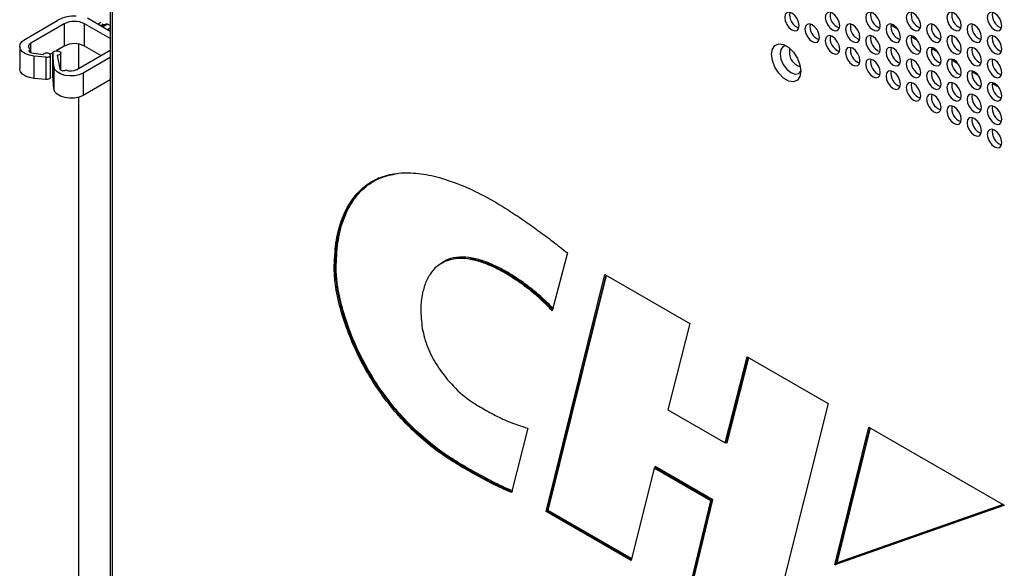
# Model space of a CAD drawing. Header units: millimetres. Extents: x 256 to 1374, y 313 to 1176.
# Tile 149 of 212: x 1107 to 1155, y 949 to 976. Entities that reach past the tile are written whole.
import ezdxf

# ---------------------------------------------------------------- set-up
doc = ezdxf.new("R2010")
doc.units = ezdxf.units.MM

msp = doc.modelspace()

# ---------------------------------------------------------------- linework, layer by layer
at = {"color": 7, "linetype": 'Continuous', "lineweight": 30}
for p, q in [((1111.087, 1033.8488), (1111.087, 907.9001)), ((1111.1846, 1033.7127), (1111.1846, 907.764)), ((1106.9058, 974.8289), (1108.5321, 975.7678)), ((1111.087, 975.2181), (1109.974, 975.8607)), ((1110.624, 975.6555), (1110.4767, 975.5705)), ((1108.8385, 975.5909), (1107.2122, 974.652)), ((1108.8385, 975.5909), (1108.8385, 974.5022)), ((1111.0777, 974.8697), (1109.8285, 975.5909)), ((1109.8285, 974.5022), (1109.8285, 975.5909)), ((1110.5536, 975.526), (1110.6544, 975.5328)), ((1110.948, 975.5705), (1110.7124, 975.4344)), ((1110.7427, 975.4519), (1110.7427, 975.5075)), ((1111.087, 975.3785), (1110.9481, 975.2983)), ((1106.6617, 974.4887), (1106.6617, 973.4)), ((1107.1601, 974.3362), (1107.179, 974.3471)), ((1107.179, 974.3471), (1107.179, 974.1908)), ((1108.8385, 974.5022), (1108.439, 974.2716)), ((1109.4513, 973.3594), (1111.0777, 974.2982)), ((1109.5555, 973.4195), (1109.5555, 974.5997)), ((1110.6297, 974.0396), (1109.8285, 974.5022)), ((1107.2356, 974.1752), (1107.8108, 974.0878)), ((1107.9391, 973.9584), (1107.3583, 974.0142)), ((1107.3583, 974.0142), (1107.3583, 972.9255)), ((1107.9391, 973.9584), (1107.9391, 972.8697)), ((1108.2819, 974.1809), (1108.1481, 974.1036)), ((1108.1651, 972.9706), (1108.1651, 974.0593)), ((1108.2788, 974.1607), (1108.2788, 973.072)), ((1108.3361, 973.4996), (1108.2831, 974.1372)), ((1108.2831, 973.0484), (1108.2831, 974.1372)), ((1108.4907, 974.0485), (1108.6209, 973.3865)), ((1108.669, 973.3291), (1108.669, 974.1607)), ((1111.087, 973.9498), (1109.7577, 973.1825)), ((1108.3361, 973.4996), (1108.3361, 972.4109)), ((1108.9232, 973.3402), (1108.9043, 973.3293)), ((1107.9391, 972.8697), (1107.3583, 972.9255)), ((1108.2831, 973.0484), (1108.2788, 973.072)), ((1108.3361, 972.4109), (1108.2831, 973.0484)), ((1109.7577, 973.1825), (1109.7577, 972.0938)), ((1111.087, 972.8611), (1109.7577, 972.0938)), ((1109.5555, 918.8018), (1109.5555, 972.0079)), ((1133.4252, 964.3983), (1132.6863, 961.5728)), ((1122.0269, 963.6167), (1122.074, 963.6439)), ((1127.325, 963.919), (1127.2778, 963.8918)), ((1132.3877, 951.7659), (1135.2594, 963.3369)), ((1135.2594, 963.3369), (1139.4013, 960.9458)), ((1131.0539, 962.9828), (1131.1011, 963.01)), ((1139.4013, 960.9458), (1138.3265, 956.7377)), ((1141.1352, 955.1162), (1142.2101, 959.3244)), ((1142.2101, 959.3244), (1146.1605, 957.0438)), ((1146.1605, 957.0438), (1143.2662, 945.4859)), ((1138.3265, 956.7377), (1141.1352, 955.1162)), ((1131.4816, 955.8388), (1130.6997, 952.6865)), ((1146.4882, 949.1648), (1148.1569, 955.8913)), ((1148.1569, 955.8913), (1154.7706, 952.0759)), ((1141.1352, 955.1162), (1141.1824, 955.1434)), ((1141.2242, 955.1193), (1141.1824, 955.1434)), ((1128.2676, 953.9368), (1128.3147, 953.964)), ((1137.6592, 953.8816), (1136.5322, 949.3733)), ((1137.7064, 953.9088), (1137.6592, 953.8816)), ((1140.4322, 952.2827), (1137.6592, 953.8816)), ((1137.7064, 953.9088), (1137.7116, 953.9602)), ((1137.7064, 953.9088), (1140.4793, 952.3099)), ((1140.5329, 952.3334), (1137.7116, 953.9602)), ((1139.3377, 947.7537), (1140.4322, 952.2827)), ((1140.4793, 952.3099), (1139.3848, 947.7809)), ((1139.4385, 947.8044), (1140.5329, 952.3334)), ((1140.4793, 952.3099), (1140.4322, 952.2827)), ((1140.4793, 952.3099), (1140.5329, 952.3334)), ((1154.7706, 952.0759), (1146.4882, 949.1648)), ((1132.3877, 951.7659), (1132.4348, 951.7931)), ((1136.5322, 949.3733), (1132.3877, 951.7659)), ((1132.4348, 951.7931), (1132.4886, 951.8165)), ((1146.4882, 949.1648), (1146.5353, 949.192)), ((1146.5988, 949.2546), (1146.5353, 949.192))]:
    msp.add_line(p, q, dxfattribs=at)
at = {"color": 8, "linetype": 'Continuous', "lineweight": 30}
for p, q in [((1110.6544, 975.4679), (1110.6544, 975.5328)), ((1149.2324, 975.5378), (1149.5361, 975.3624)), ((1111.0777, 974.8697), (1111.0777, 974.2982)), ((1150.2223, 974.9663), (1150.5261, 974.7909)), ((1107.1601, 974.2002), (1107.1601, 974.3362)), ((1107.2122, 974.1798), (1107.2122, 974.652)), ((1151.2123, 974.3948), (1151.516, 974.2194)), ((1152.2022, 973.8233), (1152.506, 973.6479)), ((1153.1922, 973.2518), (1153.4959, 973.0765)), ((1154.1821, 972.6803), (1154.4859, 972.505)), ((1135.2948, 963.3165), (1132.4348, 951.7931)), ((1132.4886, 951.8165), (1135.3367, 963.2923)), ((1142.2451, 959.3042), (1141.1824, 955.1434)), ((1141.2242, 955.1193), (1142.2869, 959.28)), ((1148.1922, 955.871), (1146.5353, 949.192)), ((1146.5988, 949.2546), (1148.2342, 955.8467)), ((1141.1824, 955.1434), (1141.2242, 955.1193)), ((1137.7116, 953.9602), (1137.6974, 953.9037)), ((1146.5353, 949.192), (1154.7591, 952.0825)), ((1154.7157, 952.1075), (1146.5988, 949.2546)), ((1132.4348, 951.7931), (1136.5441, 949.4209)), ((1136.556, 949.4685), (1132.4886, 951.8165))]:
    msp.add_line(p, q, dxfattribs=at)
at = {"color": 7, "linetype": 'Continuous', "lineweight": 30, "flags": 128}
for points in [[(1144.7486, 975.4965), (1144.7217, 975.6683), (1144.645, 975.845), (1144.5303, 975.9997), (1144.395, 976.1089), (1144.2597, 976.1559), (1144.145, 976.1336), (1144.0684, 976.0454), (1144.0415, 975.9047), (1144.0684, 975.733), (1144.145, 975.5563), (1144.2597, 975.4015), (1144.395, 975.2924), (1144.5303, 975.2453), (1144.645, 975.2676), (1144.7217, 975.3558), (1144.7486, 975.4965)], [(1146.7285, 975.4967), (1146.7016, 975.6685), (1146.6249, 975.8452), (1146.5102, 975.9999), (1146.3749, 976.1091), (1146.2396, 976.1561), (1146.1249, 976.1338), (1146.0483, 976.0456), (1146.0214, 975.9049), (1146.0483, 975.7331), (1146.1249, 975.5565), (1146.2396, 975.4017), (1146.3749, 975.2925), (1146.5102, 975.2455), (1146.6249, 975.2678), (1146.7016, 975.356), (1146.7285, 975.4967)], [(1148.7084, 975.4969), (1148.6815, 975.6687), (1148.6048, 975.8454), (1148.4901, 976.0001), (1148.3548, 976.1093), (1148.2195, 976.1563), (1148.1048, 976.134), (1148.0282, 976.0458), (1148.0013, 975.9051), (1148.0282, 975.7333), (1148.1048, 975.5566), (1148.2195, 975.4019), (1148.3548, 975.2927), (1148.4901, 975.2457), (1148.6048, 975.268), (1148.6815, 975.3562), (1148.7084, 975.4969)], [(1150.6883, 975.4971), (1150.6614, 975.6689), (1150.5847, 975.8456), (1150.47, 976.0003), (1150.3347, 976.1095), (1150.1994, 976.1565), (1150.0847, 976.1342), (1150.0081, 976.046), (1149.9812, 975.9053), (1150.0081, 975.7335), (1150.0847, 975.5568), (1150.1994, 975.4021), (1150.3347, 975.2929), (1150.47, 975.2459), (1150.5847, 975.2682), (1150.6614, 975.3564), (1150.6883, 975.4971)], [(1152.6682, 975.4973), (1152.6413, 975.669), (1152.5646, 975.8457), (1152.4499, 976.0005), (1152.3146, 976.1096), (1152.1793, 976.1567), (1152.0646, 976.1344), (1151.988, 976.0462), (1151.9611, 975.9055), (1151.988, 975.7337), (1152.0646, 975.557), (1152.1793, 975.4023), (1152.3146, 975.2931), (1152.4499, 975.2461), (1152.5646, 975.2684), (1152.6413, 975.3566), (1152.6682, 975.4973)], [(1154.6481, 975.4975), (1154.6212, 975.6692), (1154.5445, 975.8459), (1154.4298, 976.0006), (1154.2945, 976.1098), (1154.1592, 976.1569), (1154.0445, 976.1346), (1153.9679, 976.0464), (1153.941, 975.9057), (1153.9679, 975.7339), (1154.0445, 975.5572), (1154.1592, 975.4025), (1154.2945, 975.2933), (1154.4298, 975.2463), (1154.5445, 975.2685), (1154.6212, 975.3568), (1154.6481, 975.4975)], [(1111.087, 975.5132), (1111.0811, 975.5166), (1110.9546, 975.5667)], [(1145.7385, 974.925), (1145.7116, 975.0968), (1145.635, 975.2735), (1145.5203, 975.4282), (1145.385, 975.5374), (1145.2497, 975.5844), (1145.135, 975.5622), (1145.0584, 975.474), (1145.0314, 975.3333), (1145.0584, 975.1615), (1145.135, 974.9848), (1145.2497, 974.8301), (1145.385, 974.7209), (1145.5203, 974.6739), (1145.635, 974.6961), (1145.7116, 974.7843), (1145.7385, 974.925)], [(1147.7184, 974.9252), (1147.6915, 975.097), (1147.6149, 975.2737), (1147.5002, 975.4284), (1147.3649, 975.5376), (1147.2296, 975.5846), (1147.1149, 975.5623), (1147.0383, 975.4741), (1147.0113, 975.3334), (1147.0383, 975.1617), (1147.1149, 974.985), (1147.2296, 974.8302), (1147.3649, 974.7211), (1147.5002, 974.674), (1147.6149, 974.6963), (1147.6915, 974.7845), (1147.7184, 974.9252)], [(1149.6983, 974.9254), (1149.6714, 975.0972), (1149.5948, 975.2739), (1149.4801, 975.4286), (1149.3448, 975.5378), (1149.2095, 975.5848), (1149.0948, 975.5625), (1149.0182, 975.4743), (1148.9912, 975.3336), (1149.0182, 975.1618), (1149.0948, 974.9852), (1149.2095, 974.8304), (1149.3448, 974.7213), (1149.4801, 974.6742), (1149.5948, 974.6965), (1149.6714, 974.7847), (1149.6983, 974.9254)], [(1151.6782, 974.9256), (1151.6513, 975.0974), (1151.5747, 975.2741), (1151.46, 975.4288), (1151.3247, 975.538), (1151.1894, 975.585), (1151.0747, 975.5627), (1150.9981, 975.4745), (1150.9711, 975.3338), (1150.9981, 975.162), (1151.0747, 974.9853), (1151.1894, 974.8306), (1151.3247, 974.7214), (1151.46, 974.6744), (1151.5747, 974.6967), (1151.6513, 974.7849), (1151.6782, 974.9256)], [(1153.6581, 974.9258), (1153.6312, 975.0976), (1153.5546, 975.2743), (1153.4399, 975.429), (1153.3046, 975.5382), (1153.1693, 975.5852), (1153.0546, 975.5629), (1152.9779, 975.4747), (1152.951, 975.334), (1152.9779, 975.1622), (1153.0546, 974.9855), (1153.1693, 974.8308), (1153.3046, 974.7216), (1153.4399, 974.6746), (1153.5546, 974.6969), (1153.6312, 974.7851), (1153.6581, 974.9258)], [(1107.3583, 974.0142), (1107.141, 974.0532), (1106.9501, 974.1248), (1106.7999, 974.2234), (1106.7015, 974.3419), (1106.6622, 974.4713), (1106.6851, 974.602), (1106.7683, 974.7242), (1106.9058, 974.8289)], [(1146.7285, 974.3536), (1146.7016, 974.5253), (1146.6249, 974.702), (1146.5102, 974.8567), (1146.3749, 974.9659), (1146.2396, 975.013), (1146.1249, 974.9907), (1146.0483, 974.9025), (1146.0214, 974.7618), (1146.0483, 974.59), (1146.1249, 974.4133), (1146.2396, 974.2586), (1146.3749, 974.1494), (1146.5102, 974.1024), (1146.6249, 974.1247), (1146.7016, 974.2129), (1146.7285, 974.3536)], [(1148.7084, 974.3537), (1148.6815, 974.5255), (1148.6048, 974.7022), (1148.4901, 974.8569), (1148.3548, 974.9661), (1148.2195, 975.0131), (1148.1048, 974.9909), (1148.0282, 974.9027), (1148.0013, 974.762), (1148.0282, 974.5902), (1148.1048, 974.4135), (1148.2195, 974.2588), (1148.3548, 974.1496), (1148.4901, 974.1025), (1148.6048, 974.1248), (1148.6815, 974.213), (1148.7084, 974.3537)], [(1150.6883, 974.3539), (1150.6614, 974.5257), (1150.5847, 974.7024), (1150.47, 974.8571), (1150.3347, 974.9663), (1150.1994, 975.0133), (1150.0847, 974.991), (1150.0081, 974.9028), (1149.9812, 974.7621), (1150.0081, 974.5904), (1150.0847, 974.4137), (1150.1994, 974.2589), (1150.3347, 974.1498), (1150.47, 974.1027), (1150.5847, 974.125), (1150.6614, 974.2132), (1150.6883, 974.3539)], [(1152.6682, 974.3541), (1152.6413, 974.5259), (1152.5646, 974.7026), (1152.4499, 974.8573), (1152.3146, 974.9665), (1152.1793, 975.0135), (1152.0646, 974.9912), (1151.988, 974.903), (1151.9611, 974.7623), (1151.988, 974.5905), (1152.0646, 974.4139), (1152.1793, 974.2591), (1152.3146, 974.1499), (1152.4499, 974.1029), (1152.5646, 974.1252), (1152.6413, 974.2134), (1152.6682, 974.3541)], [(1154.6481, 974.3543), (1154.6212, 974.5261), (1154.5445, 974.7028), (1154.4298, 974.8575), (1154.2945, 974.9667), (1154.1592, 975.0137), (1154.0445, 974.9914), (1153.9679, 974.9032), (1153.941, 974.7625), (1153.9679, 974.5907), (1154.0445, 974.414), (1154.1592, 974.2593), (1154.2945, 974.1501), (1154.4298, 974.1031), (1154.5445, 974.1254), (1154.6212, 974.2136), (1154.6481, 974.3543)], [(1107.2122, 974.652), (1107.1659, 974.62), (1107.1304, 974.5837), (1107.1068, 974.5444), (1107.0958, 974.5032), (1107.0978, 974.4616), (1107.1127, 974.4208), (1107.1401, 974.3822), (1107.179, 974.3471)], [(1107.1601, 974.3362), (1107.1336, 974.3163), (1107.117, 974.293), (1107.1113, 974.2681), (1107.1171, 974.2431), (1107.1339, 974.2199), (1107.1605, 974.2), (1107.1952, 974.1847), (1107.2356, 974.1752)], [(1108.2831, 974.1372), (1108.2824, 974.1822), (1108.3124, 974.2239), (1108.3682, 974.2554), (1108.441, 974.2718), (1108.5191, 974.2703), (1108.5899, 974.2513), (1108.6421, 974.2178), (1108.6674, 974.1751), (1108.6617, 974.1301), (1108.6258, 974.0901), (1108.5656, 974.0613), (1108.4907, 974.0485)], [(1144.8311, 973.2715), (1144.7877, 973.0126), (1144.6629, 972.8349), (1144.4716, 972.76), (1144.237, 972.7969), (1143.9874, 972.941), (1143.7528, 973.175), (1143.5615, 973.4708), (1143.4367, 973.7925), (1143.3933, 974.1015), (1143.4367, 974.3604), (1143.5615, 974.538), (1143.7528, 974.6129), (1143.9874, 974.5761), (1144.237, 974.4319), (1144.4716, 974.1979), (1144.6629, 973.9022), (1144.7877, 973.5804), (1144.8311, 973.2715)], [(1144.1188, 974.5128), (1143.9698, 974.4775), (1143.8539, 974.344), (1143.8132, 974.1312), (1143.8539, 973.8714), (1143.9698, 973.6042), (1144.1433, 973.3702), (1144.3479, 973.205), (1144.5525, 973.1339), (1144.726, 973.1676), (1144.8311, 973.279)], [(1147.7184, 973.7821), (1147.6915, 973.9539), (1147.6149, 974.1305), (1147.5002, 974.2853), (1147.3649, 974.3944), (1147.2296, 974.4415), (1147.1149, 974.4192), (1147.0383, 974.331), (1147.0113, 974.1903), (1147.0383, 974.0185), (1147.1149, 973.8418), (1147.2296, 973.6871), (1147.3649, 973.5779), (1147.5002, 973.5309), (1147.6149, 973.5532), (1147.6915, 973.6414), (1147.7184, 973.7821)], [(1149.6983, 973.7823), (1149.6714, 973.954), (1149.5948, 974.1307), (1149.4801, 974.2854), (1149.3448, 974.3946), (1149.2095, 974.4417), (1149.0948, 974.4194), (1149.0182, 974.3312), (1148.9912, 974.1905), (1149.0182, 974.0187), (1149.0948, 973.842), (1149.2095, 973.6873), (1149.3448, 973.5781), (1149.4801, 973.5311), (1149.5948, 973.5533), (1149.6714, 973.6416), (1149.6983, 973.7823)], [(1151.6782, 973.7824), (1151.6513, 973.9542), (1151.5747, 974.1309), (1151.46, 974.2856), (1151.3247, 974.3948), (1151.1894, 974.4418), (1151.0747, 974.4196), (1150.9981, 974.3314), (1150.9711, 974.1907), (1150.9981, 974.0189), (1151.0747, 973.8422), (1151.1894, 973.6875), (1151.3247, 973.5783), (1151.46, 973.5313), (1151.5747, 973.5535), (1151.6513, 973.6417), (1151.6782, 973.7824)], [(1153.6581, 973.7826), (1153.6312, 973.9544), (1153.5546, 974.1311), (1153.4399, 974.2858), (1153.3046, 974.395), (1153.1693, 974.442), (1153.0546, 974.4197), (1152.9779, 974.3315), (1152.951, 974.1908), (1152.9779, 974.0191), (1153.0546, 973.8424), (1153.1693, 973.6876), (1153.3046, 973.5785), (1153.4399, 973.5314), (1153.5546, 973.5537), (1153.6312, 973.6419), (1153.6581, 973.7826)], [(1107.9391, 973.9584), (1108.0154, 973.9566), (1108.0863, 973.9732), (1108.1389, 974.0052), (1108.1638, 974.0469), (1108.1567, 974.0908), (1108.1187, 974.1291), (1108.0567, 974.1549), (1107.9818, 974.1636), (1107.9074, 974.1536), (1107.8467, 974.1267), (1107.8108, 974.0878)], [(1148.7084, 973.2106), (1148.6815, 973.3824), (1148.6048, 973.5591), (1148.4901, 973.7138), (1148.3548, 973.823), (1148.2195, 973.87), (1148.1048, 973.8477), (1148.0282, 973.7595), (1148.0013, 973.6188), (1148.0282, 973.447), (1148.1048, 973.2703), (1148.2195, 973.1156), (1148.3548, 973.0064), (1148.4901, 972.9594), (1148.6048, 972.9817), (1148.6815, 973.0699), (1148.7084, 973.2106)], [(1150.6883, 973.2108), (1150.6614, 973.3825), (1150.5847, 973.5592), (1150.47, 973.714), (1150.3347, 973.8231), (1150.1994, 973.8702), (1150.0847, 973.8479), (1150.0081, 973.7597), (1149.9812, 973.619), (1150.0081, 973.4472), (1150.0847, 973.2705), (1150.1994, 973.1158), (1150.3347, 973.0066), (1150.47, 972.9596), (1150.5847, 972.9819), (1150.6614, 973.0701), (1150.6883, 973.2108)], [(1152.6682, 973.211), (1152.6413, 973.3827), (1152.5646, 973.5594), (1152.4499, 973.7141), (1152.3146, 973.8233), (1152.1793, 973.8704), (1152.0646, 973.8481), (1151.988, 973.7599), (1151.9611, 973.6192), (1151.988, 973.4474), (1152.0646, 973.2707), (1152.1793, 973.116), (1152.3146, 973.0068), (1152.4499, 972.9598), (1152.5646, 972.9821), (1152.6413, 973.0703), (1152.6682, 973.211)], [(1154.6481, 973.2111), (1154.6212, 973.3829), (1154.5445, 973.5596), (1154.4298, 973.7143), (1154.2945, 973.8235), (1154.1592, 973.8705), (1154.0445, 973.8483), (1153.9679, 973.7601), (1153.941, 973.6194), (1153.9679, 973.4476), (1154.0445, 973.2709), (1154.1592, 973.1162), (1154.2945, 973.007), (1154.4298, 972.9599), (1154.5445, 972.9822), (1154.6212, 973.0704), (1154.6481, 973.2111)], [(1107.3583, 972.9255), (1107.141, 972.9645), (1106.9501, 973.036), (1106.7999, 973.1347), (1106.7015, 973.2531), (1106.6622, 973.3825), (1106.6617, 973.4)], [(1109.7577, 973.1825), (1109.5657, 973.0998), (1109.3409, 973.052), (1109.1017, 973.0431), (1108.8681, 973.0739), (1108.6594, 973.1418), (1108.4927, 973.2412), (1108.3819, 973.3638), (1108.3361, 973.4996)], [(1108.6209, 973.3865), (1108.6326, 973.3605), (1108.6562, 973.3373), (1108.6901, 973.3189), (1108.7315, 973.3065), (1108.7772, 973.3013), (1108.8236, 973.3036), (1108.8671, 973.3132), (1108.9043, 973.3293)], [(1149.6983, 972.6391), (1149.6714, 972.8109), (1149.5948, 972.9876), (1149.4801, 973.1423), (1149.3448, 973.2515), (1149.2095, 973.2985), (1149.0948, 973.2762), (1149.0182, 973.188), (1148.9912, 973.0473), (1149.0182, 972.8755), (1149.0948, 972.6988), (1149.2095, 972.5441), (1149.3448, 972.4349), (1149.4801, 972.3879), (1149.5948, 972.4102), (1149.6714, 972.4984), (1149.6983, 972.6391)], [(1151.6782, 972.6393), (1151.6513, 972.8111), (1151.5747, 972.9878), (1151.46, 973.1425), (1151.3247, 973.2517), (1151.1894, 973.2987), (1151.0747, 973.2764), (1150.9981, 973.1882), (1150.9711, 973.0475), (1150.9981, 972.8757), (1151.0747, 972.699), (1151.1894, 972.5443), (1151.3247, 972.4351), (1151.46, 972.3881), (1151.5747, 972.4104), (1151.6513, 972.4986), (1151.6782, 972.6393)], [(1153.6581, 972.6395), (1153.6312, 972.8112), (1153.5546, 972.9879), (1153.4399, 973.1427), (1153.3046, 973.2518), (1153.1693, 973.2989), (1153.0546, 973.2766), (1152.9779, 973.1884), (1152.951, 973.0477), (1152.9779, 972.8759), (1153.0546, 972.6992), (1153.1693, 972.5445), (1153.3046, 972.4353), (1153.4399, 972.3883), (1153.5546, 972.4106), (1153.6312, 972.4988), (1153.6581, 972.6395)], [(1108.1651, 972.9706), (1108.1638, 972.9581), (1108.1389, 972.9164), (1108.0863, 972.8844), (1108.0154, 972.8679), (1107.9391, 972.8697)], [(1109.7577, 972.0938), (1109.5657, 972.011), (1109.3409, 971.9633), (1109.1017, 971.9544), (1108.8681, 971.9852), (1108.6594, 972.0531), (1108.4927, 972.1525), (1108.3819, 972.2751), (1108.3361, 972.4109)], [(1150.6883, 972.0676), (1150.6614, 972.2394), (1150.5847, 972.4161), (1150.47, 972.5708), (1150.3347, 972.68), (1150.1994, 972.727), (1150.0847, 972.7047), (1150.0081, 972.6165), (1149.9812, 972.4758), (1150.0081, 972.304), (1150.0847, 972.1274), (1150.1994, 971.9726), (1150.3347, 971.8635), (1150.47, 971.8164), (1150.5847, 971.8387), (1150.6614, 971.9269), (1150.6883, 972.0676)], [(1152.6682, 972.0678), (1152.6413, 972.2396), (1152.5646, 972.4163), (1152.4499, 972.571), (1152.3146, 972.6802), (1152.1793, 972.7272), (1152.0646, 972.7049), (1151.988, 972.6167), (1151.9611, 972.476), (1151.988, 972.3042), (1152.0646, 972.1275), (1152.1793, 971.9728), (1152.3146, 971.8636), (1152.4499, 971.8166), (1152.5646, 971.8389), (1152.6413, 971.9271), (1152.6682, 972.0678)], [(1154.6481, 972.068), (1154.6212, 972.2398), (1154.5445, 972.4165), (1154.4298, 972.5712), (1154.2945, 972.6804), (1154.1592, 972.7274), (1154.0445, 972.7051), (1153.9679, 972.6169), (1153.941, 972.4762), (1153.9679, 972.3044), (1154.0445, 972.1277), (1154.1592, 971.973), (1154.2945, 971.8638), (1154.4298, 971.8168), (1154.5445, 971.8391), (1154.6212, 971.9273), (1154.6481, 972.068)], [(1151.6782, 971.4961), (1151.6513, 971.6679), (1151.5747, 971.8446), (1151.46, 971.9993), (1151.3247, 972.1085), (1151.1894, 972.1555), (1151.0747, 972.1332), (1150.9981, 972.045), (1150.9711, 971.9043), (1150.9981, 971.7326), (1151.0747, 971.5559), (1151.1894, 971.4011), (1151.3247, 971.292), (1151.46, 971.2449), (1151.5747, 971.2672), (1151.6513, 971.3554), (1151.6782, 971.4961)], [(1153.6581, 971.4963), (1153.6312, 971.6681), (1153.5546, 971.8448), (1153.4399, 971.9995), (1153.3046, 972.1087), (1153.1693, 972.1557), (1153.0546, 972.1334), (1152.9779, 972.0452), (1152.951, 971.9045), (1152.9779, 971.7327), (1153.0546, 971.5561), (1153.1693, 971.4013), (1153.3046, 971.2921), (1153.4399, 971.2451), (1153.5546, 971.2674), (1153.6312, 971.3556), (1153.6581, 971.4963)], [(1152.6682, 970.9246), (1152.6413, 971.0964), (1152.5646, 971.2731), (1152.4499, 971.4278), (1152.3146, 971.537), (1152.1793, 971.584), (1152.0646, 971.5618), (1151.988, 971.4736), (1151.9611, 971.3329), (1151.988, 971.1611), (1152.0646, 970.9844), (1152.1793, 970.8297), (1152.3146, 970.7205), (1152.4499, 970.6734), (1152.5646, 970.6957), (1152.6413, 970.7839), (1152.6682, 970.9246)], [(1154.6481, 970.9248), (1154.6212, 971.0966), (1154.5445, 971.2733), (1154.4298, 971.428), (1154.2945, 971.5372), (1154.1592, 971.5842), (1154.0445, 971.5619), (1153.9679, 971.4737), (1153.941, 971.333), (1153.9679, 971.1613), (1154.0445, 970.9846), (1154.1592, 970.8298), (1154.2945, 970.7207), (1154.4298, 970.6736), (1154.5445, 970.6959), (1154.6212, 970.7841), (1154.6481, 970.9248)], [(1153.6581, 970.3532), (1153.6312, 970.5249), (1153.5546, 970.7016), (1153.4399, 970.8563), (1153.3046, 970.9655), (1153.1693, 971.0126), (1153.0546, 970.9903), (1152.9779, 970.9021), (1152.951, 970.7614), (1152.9779, 970.5896), (1153.0546, 970.4129), (1153.1693, 970.2582), (1153.3046, 970.149), (1153.4399, 970.102), (1153.5546, 970.1243), (1153.6312, 970.2125), (1153.6581, 970.3532)], [(1154.6481, 969.7817), (1154.6212, 969.9535), (1154.5445, 970.1301), (1154.4298, 970.2849), (1154.2945, 970.394), (1154.1592, 970.4411), (1154.0445, 970.4188), (1153.9679, 970.3306), (1153.941, 970.1899), (1153.9679, 970.0181), (1154.0445, 969.8414), (1154.1592, 969.6867), (1154.2945, 969.5775), (1154.4298, 969.5305), (1154.5445, 969.5528), (1154.6212, 969.641), (1154.6481, 969.7817)]]:
    msp.add_lwpolyline(points, dxfattribs=at)
at = {"color": 7, "linetype": 'Continuous', "lineweight": 30}
for centre, radius, start, end in [((1144.9497, 976.0209), 0.67, 168.83694, 251.15753), ((1146.9297, 976.021), 0.67, 168.83739, 251.15721), ((1148.9095, 976.0212), 0.67, 168.83747, 251.15726), ((1150.8894, 976.0214), 0.67, 168.83695, 251.15758), ((1152.8693, 976.0216), 0.67, 168.83694, 251.15779), ((1154.8492, 976.0218), 0.67, 168.8372, 251.1574), ((1109.3306, 974.3149), 1.6578, 86.62818, 118.79415), ((1109.3335, 974.6356), 1.0759, 62.60972, 117.39016), ((1110.6632, 975.617), 0.0846, 264.01525, 339.949), ((1110.8992, 975.3532), 0.2201, 78.06944, 135.34827), ((1145.9397, 975.4494), 0.67, 168.837, 251.1576), ((1147.9196, 975.4496), 0.67, 168.83698, 251.15762), ((1149.8995, 975.4497), 0.67, 168.83705, 251.15768), ((1151.8794, 975.4499), 0.67, 168.83695, 251.15758), ((1153.8593, 975.4501), 0.67, 168.83694, 251.15779), ((1146.9297, 974.8779), 0.67, 168.83741, 251.15719), ((1148.9095, 974.8781), 0.67, 168.83739, 251.15721), ((1150.8894, 974.8783), 0.67, 168.83703, 251.15764), ((1152.8693, 974.8784), 0.67, 168.83718, 251.15742), ((1154.8492, 974.8786), 0.67, 168.83694, 251.15779), ((1109.3335, 973.5469), 1.0759, 62.60972, 117.39016), ((1147.9196, 974.3064), 0.67, 168.837, 251.1576), ((1149.8995, 974.3066), 0.67, 168.83698, 251.15762), ((1151.8794, 974.3068), 0.67, 168.83703, 251.15764), ((1153.8593, 974.307), 0.67, 168.83718, 251.15742), ((1148.9095, 973.7349), 0.67, 168.83741, 251.15719), ((1150.8894, 973.7351), 0.67, 168.83695, 251.15758), ((1152.8693, 973.7353), 0.67, 168.83726, 251.15747), ((1154.8492, 973.7355), 0.67, 168.83718, 251.15742), ((1109.1668, 973.9144), 0.6237, 247.0106, 297.13852), ((1149.8995, 973.1634), 0.67, 168.837, 251.1576), ((1151.8794, 973.1636), 0.67, 168.83695, 251.15758), ((1153.8593, 973.1638), 0.67, 168.83726, 251.15747), ((1150.8894, 972.5919), 0.67, 168.83697, 251.15756), ((1152.8693, 972.5921), 0.67, 168.83718, 251.15742), ((1154.8492, 972.5923), 0.67, 168.83726, 251.15747), ((1151.8794, 972.0205), 0.67, 168.83697, 251.15756), ((1153.8593, 972.0206), 0.67, 168.83718, 251.15742), ((1152.8693, 971.449), 0.67, 168.8372, 251.1574), ((1154.8492, 971.4492), 0.67, 168.83718, 251.15742), ((1153.8593, 970.8775), 0.67, 168.8372, 251.1574), ((1154.8492, 970.306), 0.67, 168.8372, 251.1574), ((1122.0976, 963.5984), 0.0512, 62.61329, 117.38671), ((1131.0714, 963.0576), 0.056, 301.9351, 351.64848), ((1128.2871, 954.0072), 0.0512, 302.6052, 357.39418)]:
    msp.add_arc(centre, radius, start, end, dxfattribs=at)
at = {"color": 8, "linetype": 'Continuous', "lineweight": 30}
msp.add_arc((1144.978, 974.1863), 0.709, 163.95002, 256.04452, dxfattribs=at)
at = {"color": 7, "linetype": 'Continuous', "lineweight": 30}
for points, knots in [([(1122.0269, 963.6167), (1122.044, 964.0424), (1122.0781, 964.8935), (1122.3568, 966.0088), (1122.8172, 966.9452), (1123.4436, 967.6459), (1124.2058, 968.0931), (1125.0636, 968.3168), (1126.0153, 968.3243), (1127.0615, 968.1361), (1128.1795, 967.7558), (1129.3489, 967.2006), (1130.3859, 966.5984), (1131.0277, 966.1662), (1131.2799, 965.9963)], [0, 0, 0, 0, 0.086671, 0.1732906, 0.2603271, 0.3473367, 0.4276937, 0.50809, 0.5900981, 0.672172, 0.7618637, 0.8519087, 0.9417916, 1, 1, 1, 1]), ([(1124.228, 968.0585), (1123.9885, 967.9358), (1123.4777, 967.674), (1122.8682, 966.9759), (1122.5062, 966.25), (1122.2821, 965.5381), (1122.1488, 964.9008), (1122.0816, 964.2163), (1122.0759, 963.7843), (1122.074, 963.6439)], [0, 0, 0, 0, 0.17861862, 0.38088271, 0.59014043, 0.65839335, 0.79505857, 0.9334157, 1, 1, 1, 1]), ([(1122.1212, 963.6439), (1122.1382, 964.0681), (1122.1721, 964.9163), (1122.45, 966.0275), (1122.9083, 966.9617), (1123.5341, 967.6559), (1124.277, 968.1082), (1124.8417, 968.2239), (1125.1176, 968.2805)], [0, 0, 0, 0, 0.17181525, 0.34352816, 0.51607068, 0.68855964, 0.84781145, 1, 1, 1, 1]), ([(1131.2799, 965.9963), (1131.5147, 965.8336), (1131.9916, 965.503), (1132.7061, 964.9617), (1133.1854, 964.5861), (1133.4252, 964.3983)], [0, 0, 0, 0, 0.3263441, 0.663032, 1, 1, 1, 1]), ([(1131.0539, 962.9828), (1130.768, 963.1686), (1130.1965, 963.5397), (1129.4009, 963.9022), (1128.6895, 964.1002), (1128.0695, 964.147), (1127.5079, 964.0323), (1127.0463, 963.7669), (1126.6987, 963.3715), (1126.4549, 962.8914), (1126.3074, 962.322), (1126.2337, 961.6056), (1126.2939, 961.0379), (1126.3289, 960.7071)], [0, 0, 0, 0, 0.1135244, 0.2268859, 0.3156149, 0.4042416, 0.4936908, 0.5830847, 0.6612138, 0.7393621, 0.8160827, 0.8928225, 1, 1, 1, 1]), ([(1127.0954, 963.7575), (1127.0964, 963.7586), (1127.2219, 963.8995), (1127.5679, 964.0534), (1128.1214, 964.177), (1128.7498, 964.1251), (1129.2088, 963.9963), (1129.5492, 963.8692), (1130.0435, 963.6639), (1130.5895, 963.3566), (1131.0348, 963.0549), (1131.1011, 963.01)], [0, 0, 0, 0, 0.001188, 0.1521612, 0.309073, 0.4598921, 0.6147208, 0.6308526, 0.6954017, 0.954679, 1, 1, 1, 1]), ([(1131.1269, 963.0495), (1130.843, 963.234), (1130.2756, 963.6028), (1129.4824, 963.966), (1128.7673, 964.1697), (1128.144, 964.2147), (1127.641, 964.1359), (1127.3908, 963.9738), (1127.297, 963.9131)], [0, 0, 0, 0, 0.2054415, 0.4105993, 0.5738041, 0.7368205, 0.901359, 1, 1, 1, 1]), ([(1122.074, 963.6439), (1122.074, 963.6439), (1122.074, 963.4011), (1122.1327, 962.7664), (1122.3578, 961.7078), (1122.7568, 960.4969), (1123.2898, 959.2939), (1123.9465, 958.1324), (1124.7125, 957.0557), (1125.3025, 956.3794), (1125.7302, 955.9408), (1126.3122, 955.3717), (1127.2073, 954.6406), (1127.996, 954.1588), (1128.3147, 953.964)], [0, 0, 0, 0, 0.0000016, 0.0696854, 0.1725366, 0.2754876, 0.3792613, 0.4830057, 0.5865847, 0.6902171, 0.6998994, 0.7386432, 0.8943783, 1, 1, 1, 1]), ([(1128.3383, 954.0048), (1128.0275, 954.1947), (1127.405, 954.575), (1126.4833, 955.2898), (1125.5885, 956.1222), (1124.7485, 957.0856), (1123.9855, 958.1578), (1123.3319, 959.3142), (1122.8001, 960.5127), (1122.4067, 961.7162), (1122.1699, 962.7769), (1122.1352, 963.3947), (1122.1212, 963.6439)], [0, 0, 0, 0, 0.1033797, 0.2070352, 0.3101227, 0.4137355, 0.5172948, 0.6210123, 0.7247596, 0.8276779, 0.930496, 1, 1, 1, 1]), ([(1128.2676, 953.9368), (1127.9554, 954.1275), (1127.3302, 954.5095), (1126.4045, 955.2278), (1125.506, 956.0641), (1124.6627, 957.032), (1123.8968, 958.1091), (1123.241, 959.2704), (1122.7073, 960.474), (1122.3127, 961.6827), (1122.0755, 962.7473), (1122.0408, 963.3671), (1122.0269, 963.6167)], [0, 0, 0, 0, 0.1034067, 0.2070905, 0.3102048, 0.4138223, 0.5173864, 0.6211072, 0.7248574, 0.8278044, 0.9306508, 1, 1, 1, 1]), ([(1132.6863, 961.5728), (1132.5055, 961.757), (1132.1529, 962.1163), (1131.6036, 962.5822), (1131.2376, 962.8489), (1131.0539, 962.9828)], [0, 0, 0, 0, 0.3438282, 0.6706677, 1, 1, 1, 1]), ([(1132.7417, 961.662), (1132.7228, 961.6828), (1132.5663, 961.8549), (1132.2176, 962.1805), (1131.6989, 962.634), (1131.3176, 962.911), (1131.1269, 963.0495)], [0, 0, 0, 0, 0.03723283, 0.30901581, 0.65441494, 1, 1, 1, 1]), ([(1126.3289, 960.7071), (1126.404, 960.3975), (1126.5535, 959.7806), (1127.0718, 958.8285), (1127.768, 957.9248), (1128.4842, 957.2878), (1128.942, 957.0048), (1129.0942, 956.9108)], [0, 0, 0, 0, 0.1990542, 0.396584, 0.6202479, 0.8737502, 1, 1, 1, 1]), ([(1129.0942, 956.9108), (1129.3367, 956.7732), (1129.8216, 956.4981), (1130.6246, 956.1031), (1131.1714, 955.9345), (1131.4816, 955.8388)], [0, 0, 0, 0, 0.3019434, 0.6040706, 1, 1, 1, 1]), ([(1130.7514, 952.7627), (1130.7482, 952.7641), (1130.5858, 952.8326), (1130.1033, 953.0525), (1129.3016, 953.4594), (1128.6594, 953.823), (1128.3383, 954.0048)], [0, 0, 0, 0, 0.0040991, 0.2032725, 0.6016623, 1, 1, 1, 1]), ([(1130.6997, 952.6865), (1130.5405, 952.7565), (1130.0578, 952.9688), (1129.246, 953.384), (1128.594, 953.7524), (1128.2676, 953.9368)], [0, 0, 0, 0, 0.1973732, 0.5982288, 1, 1, 1, 1])]:
    msp.add_open_spline(points, degree=3, knots=knots, dxfattribs=at)
at = {"color": 8, "linetype": 'Continuous', "lineweight": 30}
for points, knots in [([(1131.1011, 963.01), (1131.1011, 963.01), (1131.2915, 962.8795), (1131.6707, 962.5931), (1132.1868, 962.1444), (1132.5333, 961.8245), (1132.6858, 961.6533), (1132.7025, 961.6346)], [0, 0, 0, 0, 0.00000853, 0.34701531, 0.69407373, 0.96650037, 1, 1, 1, 1]), ([(1128.3147, 953.964), (1128.6361, 953.7824), (1129.2789, 953.4192), (1130.0786, 953.0087), (1130.5542, 952.7989), (1130.7105, 952.73)], [0, 0, 0, 0, 0.4015991, 0.8033952, 1, 1, 1, 1])]:
    msp.add_open_spline(points, degree=3, knots=knots, dxfattribs=at)

doc.saveas('drawing.dxf')
